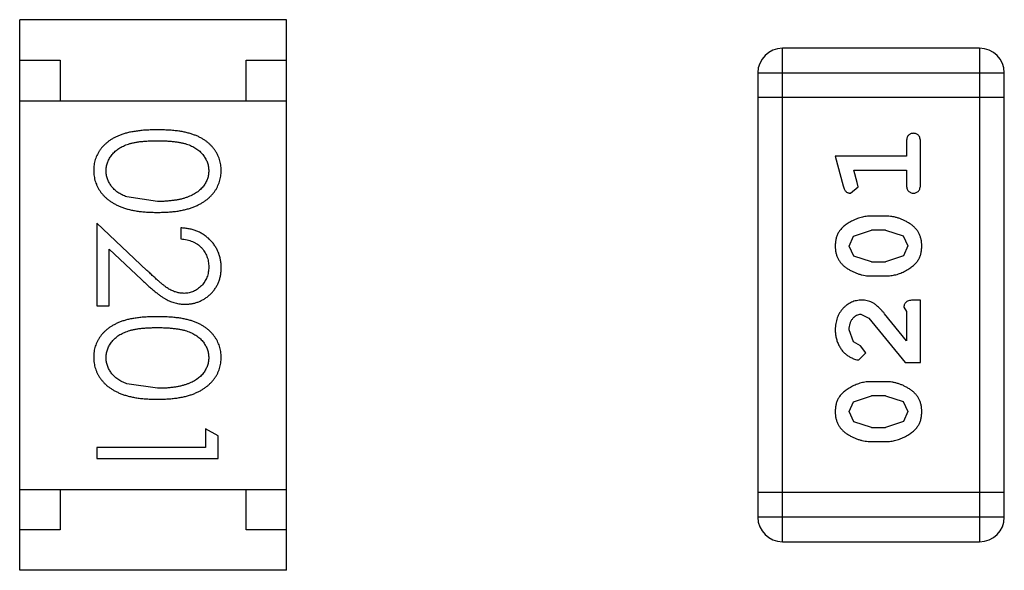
# Model space of a CAD drawing. Header units: inches. Extents: x -13 to 240, y -18 to 126.
# Tile 38 of 112: x 206.162 to 207.379, y 30.491 to 31.171. Entities that reach past the tile are written whole.
import ezdxf

# ---------------------------------------------------------------- set-up
doc = ezdxf.new("R2010")
doc.units = ezdxf.units.IN
doc.header["$LTSCALE"] = 1.21
doc.header["$MEASUREMENT"] = 0
doc.layers.get('0').update_dxf_attribs({"linetype": 'CONTINUOUS'})

msp = doc.modelspace()

# ---------------------------------------------------------------- linework, layer by layer
at = {"color": 7, "linetype": 'Continuous'}
for p, q in [((206.4915, 31.1714), (206.1615, 31.1714)), ((206.1615, 30.4914), (206.1615, 31.1714)), ((206.4915, 30.4914), (206.4915, 31.1714)), ((207.3484, 31.1362), (207.1046, 31.1362)), ((207.1046, 30.5266), (207.1046, 31.1362)), ((207.3484, 31.1362), (207.3484, 30.5266)), ((206.1615, 31.1214), (206.2115, 31.1214)), ((206.2115, 31.1214), (206.2115, 31.0714)), ((206.4415, 31.1214), (206.4915, 31.1214)), ((206.4415, 31.0714), (206.4415, 31.1214)), ((207.0741, 31.1057), (207.3789, 31.1057)), ((207.0741, 31.1057), (207.0741, 30.5571)), ((207.3789, 30.5571), (207.3789, 31.1057)), ((206.1615, 31.0714), (206.4915, 31.0714)), ((207.3789, 31.0752), (207.0741, 31.0752)), ((207.258, 31.0202), (207.258, 31.0029)), ((207.2753, 30.9683), (207.2753, 31.0202)), ((207.258, 31.0029), (207.1699, 31.0029)), ((207.1699, 31.0029), (207.1797, 30.9663)), ((207.193, 30.9856), (207.258, 30.9856)), ((207.1971, 30.9705), (207.193, 30.9856)), ((207.258, 30.9856), (207.258, 30.9683)), ((207.1982, 30.9651), (207.1971, 30.9705)), ((207.1889, 30.9572), (207.1982, 30.9651)), ((206.3318, 30.9469), (206.2941, 30.9526)), ((207.2322, 30.9289), (207.2145, 30.9289)), ((206.3189, 30.8619), (206.2568, 30.92)), ((206.2568, 30.92), (206.2568, 30.8181)), ((206.3607, 30.9143), (206.3607, 30.9008)), ((207.1924, 30.904), (207.2147, 30.9116)), ((207.2319, 30.9116), (207.2147, 30.9116)), ((207.2319, 30.9116), (207.2537, 30.9044)), ((207.1872, 30.8919), (207.1924, 30.904)), ((207.2537, 30.9044), (207.2595, 30.8921)), ((206.2722, 30.8879), (206.3122, 30.8504)), ((206.2722, 30.8181), (206.2722, 30.8879)), ((207.193, 30.8795), (207.1872, 30.8919)), ((207.2595, 30.8921), (207.2542, 30.8799)), ((207.2147, 30.8723), (207.193, 30.8795)), ((207.2542, 30.8799), (207.2319, 30.8723)), ((207.2147, 30.8723), (207.2319, 30.8723)), ((207.2145, 30.855), (207.2322, 30.855)), ((207.2753, 30.8251), (207.2674, 30.8251)), ((207.2753, 30.748), (207.2753, 30.8251)), ((206.2568, 30.8181), (206.2722, 30.8181)), ((207.2548, 30.8164), (207.258, 30.8109)), ((207.2017, 30.8078), (207.2114, 30.803)), ((207.2114, 30.803), (207.2564, 30.748)), ((207.258, 30.7748), (207.2309, 30.8083)), ((207.258, 30.8109), (207.258, 30.7748)), ((207.1925, 30.7734), (207.1872, 30.7883)), ((207.201, 30.7685), (207.1925, 30.7734)), ((207.2076, 30.76), (207.201, 30.7685)), ((207.1992, 30.7512), (207.2076, 30.76)), ((207.2564, 30.748), (207.2753, 30.748)), ((206.3318, 30.7162), (206.2941, 30.7219)), ((207.2322, 30.7244), (207.2145, 30.7244)), ((207.1924, 30.6995), (207.2147, 30.7071)), ((207.2319, 30.7071), (207.2147, 30.7071)), ((207.2319, 30.7071), (207.2537, 30.6999)), ((207.1872, 30.6874), (207.1924, 30.6995)), ((207.2537, 30.6999), (207.2595, 30.6876)), ((207.193, 30.675), (207.1872, 30.6874)), ((207.2595, 30.6876), (207.2542, 30.6754)), ((206.4068, 30.6574), (206.3914, 30.6662)), ((206.3914, 30.6662), (206.3914, 30.6431)), ((207.2147, 30.6678), (207.193, 30.675)), ((207.2147, 30.6678), (207.2319, 30.6678)), ((207.2542, 30.6754), (207.2319, 30.6678)), ((206.4068, 30.6296), (206.4068, 30.6574)), ((206.3914, 30.6431), (206.2568, 30.6431)), ((206.2568, 30.6431), (206.2568, 30.6296)), ((207.2145, 30.6505), (207.2322, 30.6505)), ((206.2568, 30.6296), (206.4068, 30.6296)), ((206.1615, 30.5914), (206.4915, 30.5914)), ((206.2115, 30.5914), (206.2115, 30.5414)), ((206.4415, 30.5414), (206.4415, 30.5914)), ((207.3789, 30.5875), (207.0741, 30.5875)), ((207.3789, 30.5571), (207.0741, 30.5571)), ((206.2115, 30.5414), (206.1615, 30.5414)), ((206.4915, 30.5414), (206.4415, 30.5414)), ((207.1046, 30.5266), (207.3484, 30.5266)), ((206.4915, 30.4914), (206.1615, 30.4914))]:
    msp.add_line(p, q, dxfattribs=at)
for centre, start, end in [((207.1046, 31.1057), 90, 180), ((207.3484, 31.1057), 0, 90), ((207.1046, 30.5571), 180, 270), ((207.3484, 30.5571), 270, 0)]:
    msp.add_arc(centre, 0.0305, start, end, dxfattribs=at)
for points, knots in [([(206.3317, 31.0354), (206.3294, 31.0354), (206.3247, 31.0354), (206.318, 31.0351), (206.3116, 31.0346), (206.3057, 31.0338), (206.3001, 31.0329), (206.295, 31.0319), (206.2903, 31.0306), (206.2859, 31.0291), (206.2819, 31.0274), (206.2782, 31.0255), (206.2747, 31.0235), (206.2715, 31.0213), (206.2686, 31.019), (206.2658, 31.0165), (206.2634, 31.0139), (206.2612, 31.0111), (206.2593, 31.0082), (206.2576, 31.0051), (206.2561, 31.0021), (206.255, 30.9989), (206.2541, 30.9956), (206.2534, 30.9922), (206.253, 30.9888), (206.253, 30.9864), (206.253, 30.9853)], [0, 0, 0, 0, 0.068113, 0.132564, 0.193427, 0.250218, 0.303569, 0.353576, 0.400235, 0.443586, 0.484619, 0.524292, 0.56238, 0.599049, 0.63494, 0.669782, 0.704009, 0.737842, 0.771098, 0.803896, 0.836415, 0.868639, 0.900715, 0.933378, 0.966213, 1, 1, 1, 1]), ([(206.4107, 30.9853), (206.4106, 30.9864), (206.4106, 30.9888), (206.4102, 30.9922), (206.4095, 30.9956), (206.4086, 30.9989), (206.4074, 31.0021), (206.406, 31.0052), (206.4042, 31.0083), (206.4023, 31.0112), (206.4001, 31.014), (206.3976, 31.0167), (206.3949, 31.0191), (206.392, 31.0215), (206.3887, 31.0236), (206.3853, 31.0257), (206.3816, 31.0275), (206.3776, 31.0291), (206.3733, 31.0306), (206.3686, 31.0319), (206.3635, 31.033), (206.358, 31.0339), (206.352, 31.0346), (206.3456, 31.0351), (206.3388, 31.0354), (206.3341, 31.0354), (206.3317, 31.0354)], [0, 0, 0, 0, 0.033742, 0.066533, 0.099153, 0.13154, 0.164087, 0.196563, 0.229707, 0.263315, 0.297504, 0.331686, 0.366482, 0.4021, 0.438958, 0.476748, 0.515985, 0.556589, 0.599519, 0.645765, 0.695487, 0.748721, 0.805687, 0.866754, 0.931405, 1, 1, 1, 1]), ([(207.2666, 31.0312), (207.266, 31.0311), (207.2648, 31.0311), (207.2631, 31.0306), (207.2616, 31.0297), (207.2603, 31.0286), (207.2592, 31.027), (207.2585, 31.0251), (207.258, 31.0227), (207.258, 31.0211), (207.258, 31.0202)], [0, 0, 0, 0, 0.11517, 0.223509, 0.328254, 0.438012, 0.553651, 0.682263, 0.830856, 1, 1, 1, 1]), ([(207.2753, 31.0202), (207.2752, 31.0211), (207.2752, 31.0227), (207.2747, 31.0251), (207.274, 31.027), (207.2729, 31.0286), (207.2716, 31.0297), (207.2701, 31.0306), (207.2684, 31.0311), (207.2672, 31.0311), (207.2666, 31.0312)], [0, 0, 0, 0, 0.169012, 0.317488, 0.445429, 0.560977, 0.67065, 0.776666, 0.88492, 1, 1, 1, 1]), ([(206.2683, 30.9848), (206.2684, 30.9865), (206.2686, 30.9898), (206.2699, 30.9946), (206.272, 30.9994), (206.2743, 31.0031), (206.2766, 31.006), (206.2786, 31.0081), (206.2807, 31.0099), (206.283, 31.0117), (206.2855, 31.0133), (206.2883, 31.0148), (206.2912, 31.0162), (206.2943, 31.0174), (206.2977, 31.0185), (206.3014, 31.0194), (206.3056, 31.0202), (206.3101, 31.0209), (206.315, 31.0213), (206.3203, 31.0217), (206.3259, 31.0219), (206.3298, 31.0219), (206.3318, 31.0219)], [0, 0, 0, 0, 0.060034, 0.120278, 0.182348, 0.247919, 0.281641, 0.315701, 0.350322, 0.385703, 0.421819, 0.459196, 0.497866, 0.538301, 0.58121, 0.628183, 0.679403, 0.734699, 0.794074, 0.858416, 0.927049, 1, 1, 1, 1]), ([(206.3318, 31.0219), (206.3338, 31.0219), (206.3377, 31.0219), (206.3434, 31.0217), (206.3487, 31.0213), (206.3536, 31.0208), (206.3581, 31.0202), (206.3622, 31.0194), (206.366, 31.0185), (206.3694, 31.0174), (206.3725, 31.0161), (206.3754, 31.0148), (206.3781, 31.0133), (206.3806, 31.0117), (206.383, 31.0099), (206.3851, 31.008), (206.387, 31.006), (206.3893, 31.0031), (206.3916, 30.9994), (206.3938, 30.9947), (206.395, 30.9898), (206.3952, 30.9865), (206.3953, 30.9848)], [0, 0, 0, 0, 0.073302, 0.142286, 0.206253, 0.266017, 0.321612, 0.372532, 0.419497, 0.462398, 0.502825, 0.541489, 0.579034, 0.615143, 0.650298, 0.684912, 0.718701, 0.752189, 0.817245, 0.879117, 0.939613, 1, 1, 1, 1]), ([(206.253, 30.9853), (206.253, 30.9841), (206.253, 30.9817), (206.2535, 30.9782), (206.2541, 30.9747), (206.255, 30.9714), (206.2563, 30.9681), (206.2577, 30.9649), (206.2595, 30.9619), (206.2614, 30.9588), (206.2637, 30.9559), (206.2662, 30.9532), (206.269, 30.9506), (206.272, 30.9482), (206.2753, 30.946), (206.2789, 30.9439), (206.2827, 30.942), (206.2868, 30.9402), (206.2912, 30.9386), (206.2959, 30.9372), (206.301, 30.9361), (206.3065, 30.9351), (206.3123, 30.9344), (206.3184, 30.9339), (206.325, 30.9336), (206.3295, 30.9335), (206.3317, 30.9335)], [0, 0, 0, 0, 0.033824, 0.067298, 0.10028, 0.133019, 0.165736, 0.198792, 0.232372, 0.266409, 0.301016, 0.336196, 0.371972, 0.408574, 0.446394, 0.485225, 0.525372, 0.567224, 0.611081, 0.65775, 0.70702, 0.759235, 0.814484, 0.873227, 0.934937, 1, 1, 1, 1]), ([(206.2941, 30.9526), (206.293, 30.953), (206.291, 30.9538), (206.2881, 30.9551), (206.2853, 30.9566), (206.2828, 30.9582), (206.2805, 30.9599), (206.2784, 30.9618), (206.2765, 30.9638), (206.2742, 30.9666), (206.2719, 30.9703), (206.2699, 30.975), (206.2685, 30.9798), (206.2684, 30.9831), (206.2683, 30.9848)], [0, 0, 0, 0, 0.075949, 0.148549, 0.218996, 0.286119, 0.351826, 0.416074, 0.478265, 0.540325, 0.660405, 0.774606, 0.887187, 1, 1, 1, 1]), ([(206.3317, 30.9335), (206.334, 30.9335), (206.3385, 30.9336), (206.3451, 30.9339), (206.3513, 30.9344), (206.3572, 30.9351), (206.3626, 30.9361), (206.3678, 30.9373), (206.3725, 30.9387), (206.3769, 30.9403), (206.381, 30.9421), (206.3849, 30.944), (206.3884, 30.9461), (206.3917, 30.9483), (206.3947, 30.9508), (206.3975, 30.9533), (206.4, 30.9561), (206.4023, 30.9589), (206.4043, 30.9619), (206.406, 30.965), (206.4074, 30.9682), (206.4086, 30.9714), (206.4095, 30.9748), (206.4102, 30.9782), (206.4106, 30.9817), (206.4106, 30.9841), (206.4107, 30.9853)], [0, 0, 0, 0, 0.065278, 0.127205, 0.186168, 0.241675, 0.294115, 0.343609, 0.390387, 0.434463, 0.476646, 0.517002, 0.555936, 0.593716, 0.630057, 0.665601, 0.700745, 0.734917, 0.768681, 0.802087, 0.834849, 0.867433, 0.900138, 0.932806, 0.966212, 1, 1, 1, 1]), ([(206.3953, 30.9848), (206.3952, 30.9832), (206.395, 30.9799), (206.3938, 30.975), (206.3916, 30.9704), (206.3893, 30.9666), (206.387, 30.9638), (206.385, 30.9617), (206.3828, 30.9598), (206.3803, 30.958), (206.3776, 30.9563), (206.3746, 30.9547), (206.3715, 30.9533), (206.368, 30.9519), (206.3644, 30.9508), (206.3605, 30.9497), (206.3563, 30.9489), (206.3519, 30.9482), (206.3472, 30.9477), (206.3423, 30.9472), (206.3371, 30.947), (206.3336, 30.947), (206.3318, 30.9469)], [0, 0, 0, 0, 0.059689, 0.119507, 0.181075, 0.246162, 0.279894, 0.314468, 0.350403, 0.387474, 0.426147, 0.466624, 0.508745, 0.553328, 0.600058, 0.649177, 0.700552, 0.754894, 0.811825, 0.871514, 0.934319, 1, 1, 1, 1]), ([(207.1797, 30.9663), (207.18, 30.9654), (207.1805, 30.9639), (207.1813, 30.9618), (207.1822, 30.9602), (207.1832, 30.959), (207.1844, 30.9582), (207.1858, 30.9576), (207.1873, 30.9573), (207.1883, 30.9573), (207.1889, 30.9572)], [0, 0, 0, 0, 0.187321, 0.344927, 0.475328, 0.579604, 0.674244, 0.773631, 0.882025, 1, 1, 1, 1]), ([(207.258, 30.9683), (207.258, 30.9674), (207.258, 30.9657), (207.2585, 30.9633), (207.2592, 30.9614), (207.2603, 30.9598), (207.2616, 30.9587), (207.2631, 30.9578), (207.2648, 30.9573), (207.266, 30.9573), (207.2666, 30.9572)], [0, 0, 0, 0, 0.169102, 0.317658, 0.446239, 0.563118, 0.671828, 0.776546, 0.884858, 1, 1, 1, 1]), ([(207.2666, 30.9572), (207.2672, 30.9573), (207.2684, 30.9573), (207.2701, 30.9578), (207.2716, 30.9587), (207.2729, 30.9598), (207.274, 30.9614), (207.2747, 30.9634), (207.2752, 30.9657), (207.2752, 30.9674), (207.2753, 30.9683)], [0, 0, 0, 0, 0.115051, 0.223278, 0.329269, 0.437893, 0.554681, 0.682591, 0.83103, 1, 1, 1, 1]), ([(207.2145, 30.9289), (207.2134, 30.9289), (207.2112, 30.9289), (207.2081, 30.9286), (207.2049, 30.928), (207.2018, 30.9274), (207.1988, 30.9264), (207.1958, 30.9253), (207.1928, 30.924), (207.1899, 30.9225), (207.1872, 30.9209), (207.1846, 30.9193), (207.1823, 30.9176), (207.1802, 30.916), (207.1783, 30.9143), (207.1767, 30.9126), (207.1753, 30.9108), (207.1737, 30.9085), (207.1721, 30.9053), (207.1708, 30.9011), (207.17, 30.8966), (207.1699, 30.8934), (207.1699, 30.8918)], [0, 0, 0, 0, 0.049855, 0.099516, 0.148482, 0.19758, 0.246804, 0.296268, 0.346517, 0.397047, 0.446826, 0.49336, 0.537801, 0.579207, 0.617974, 0.654833, 0.689171, 0.722088, 0.786392, 0.853518, 0.924186, 1, 1, 1, 1]), ([(207.2768, 30.892), (207.2768, 30.8935), (207.2767, 30.8963), (207.276, 30.9004), (207.2749, 30.9042), (207.2733, 30.9078), (207.2713, 30.9111), (207.2687, 30.9142), (207.2658, 30.917), (207.2624, 30.9194), (207.2588, 30.9216), (207.2551, 30.9236), (207.2514, 30.9252), (207.2477, 30.9266), (207.2439, 30.9276), (207.24, 30.9284), (207.2361, 30.9288), (207.2335, 30.9289), (207.2322, 30.9289)], [0, 0, 0, 0, 0.067217, 0.131051, 0.19272, 0.252824, 0.312745, 0.373449, 0.436041, 0.501494, 0.567761, 0.632087, 0.695096, 0.757109, 0.817993, 0.878657, 0.939311, 1, 1, 1, 1]), ([(206.4107, 30.8653), (206.4106, 30.867), (206.4105, 30.8703), (206.4099, 30.8751), (206.4087, 30.8798), (206.4072, 30.8842), (206.4052, 30.8884), (206.4028, 30.8924), (206.3999, 30.8963), (206.3966, 30.8998), (206.393, 30.9031), (206.3891, 30.9059), (206.385, 30.9084), (206.3806, 30.9104), (206.3759, 30.912), (206.3711, 30.9132), (206.3659, 30.914), (206.3624, 30.9142), (206.3607, 30.9143)], [0, 0, 0, 0, 0.06445, 0.126725, 0.187421, 0.247417, 0.306749, 0.366595, 0.427749, 0.490235, 0.553031, 0.614805, 0.676505, 0.738096, 0.801021, 0.864897, 0.931209, 1, 1, 1, 1]), ([(206.3607, 30.9008), (206.362, 30.9007), (206.3646, 30.9004), (206.3684, 30.8997), (206.3719, 30.8987), (206.3752, 30.8975), (206.3783, 30.896), (206.3812, 30.8942), (206.3838, 30.8923), (206.3862, 30.89), (206.3883, 30.8875), (206.3902, 30.8849), (206.3918, 30.8821), (206.393, 30.8792), (206.394, 30.8761), (206.3948, 30.8729), (206.3952, 30.8695), (206.3952, 30.8672), (206.3953, 30.866)], [0, 0, 0, 0, 0.073648, 0.143686, 0.210962, 0.275557, 0.338064, 0.399311, 0.4594, 0.51934, 0.579024, 0.637809, 0.695959, 0.754122, 0.813113, 0.873453, 0.935561, 1, 1, 1, 1]), ([(207.1699, 30.8918), (207.1699, 30.8903), (207.17, 30.8875), (207.1707, 30.8835), (207.1718, 30.8796), (207.1734, 30.876), (207.1755, 30.8727), (207.178, 30.8697), (207.1809, 30.8669), (207.1843, 30.8644), (207.1879, 30.8622), (207.1916, 30.8603), (207.1953, 30.8587), (207.1991, 30.8573), (207.2029, 30.8563), (207.2067, 30.8555), (207.2106, 30.8551), (207.2132, 30.855), (207.2145, 30.855)], [0, 0, 0, 0, 0.06692, 0.130834, 0.19258, 0.252759, 0.312631, 0.373411, 0.436359, 0.501894, 0.568244, 0.632472, 0.69556, 0.757163, 0.818592, 0.878885, 0.939235, 1, 1, 1, 1]), ([(207.2322, 30.855), (207.2333, 30.855), (207.2354, 30.855), (207.2386, 30.8554), (207.2417, 30.8558), (207.2448, 30.8565), (207.2479, 30.8574), (207.2508, 30.8585), (207.2538, 30.8598), (207.2567, 30.8613), (207.2594, 30.8628), (207.262, 30.8645), (207.2643, 30.8661), (207.2664, 30.8678), (207.2683, 30.8695), (207.2699, 30.8712), (207.2713, 30.8729), (207.2729, 30.8753), (207.2745, 30.8784), (207.2759, 30.8826), (207.2767, 30.8872), (207.2768, 30.8904), (207.2768, 30.892)], [0, 0, 0, 0, 0.049886, 0.09882, 0.148132, 0.19689, 0.246038, 0.295176, 0.345305, 0.395692, 0.445312, 0.491875, 0.535813, 0.577009, 0.616081, 0.652689, 0.687585, 0.720206, 0.785062, 0.85223, 0.923759, 1, 1, 1, 1]), ([(206.3649, 30.8335), (206.3632, 30.8336), (206.36, 30.8337), (206.3552, 30.8347), (206.3506, 30.8364), (206.3467, 30.8384), (206.3436, 30.8404), (206.3409, 30.8423), (206.338, 30.8447), (206.3347, 30.8473), (206.3312, 30.8504), (206.3273, 30.8539), (206.3232, 30.8577), (206.3204, 30.8604), (206.3189, 30.8619)], [0, 0, 0, 0, 0.088014, 0.174976, 0.2638, 0.355443, 0.406413, 0.465519, 0.533076, 0.609353, 0.693899, 0.787171, 0.889197, 1, 1, 1, 1]), ([(206.3953, 30.866), (206.3952, 30.8649), (206.3952, 30.8627), (206.3947, 30.8595), (206.3941, 30.8564), (206.3931, 30.8534), (206.3918, 30.8506), (206.3903, 30.8479), (206.3884, 30.8453), (206.3863, 30.8429), (206.384, 30.8407), (206.3816, 30.8388), (206.3791, 30.8371), (206.3765, 30.8358), (206.3737, 30.8348), (206.3709, 30.834), (206.3679, 30.8336), (206.3659, 30.8335), (206.3649, 30.8335)], [0, 0, 0, 0, 0.068027, 0.133505, 0.19695, 0.26027, 0.322741, 0.384982, 0.448465, 0.513424, 0.578224, 0.640011, 0.700094, 0.760067, 0.819012, 0.877878, 0.938035, 1, 1, 1, 1]), ([(206.3661, 30.82), (206.3675, 30.8201), (206.3705, 30.8202), (206.3748, 30.8207), (206.3789, 30.8217), (206.3829, 30.8231), (206.3868, 30.8249), (206.3905, 30.827), (206.3941, 30.8296), (206.3974, 30.8325), (206.4006, 30.8357), (206.4032, 30.8393), (206.4055, 30.843), (206.4074, 30.847), (206.4089, 30.8513), (206.4099, 30.8557), (206.4105, 30.8605), (206.4106, 30.8637), (206.4107, 30.8653)], [0, 0, 0, 0, 0.06271, 0.123347, 0.183401, 0.242828, 0.302097, 0.36242, 0.423725, 0.487032, 0.550491, 0.612709, 0.674265, 0.73617, 0.799211, 0.863483, 0.930525, 1, 1, 1, 1]), ([(206.3122, 30.8504), (206.3138, 30.8489), (206.3168, 30.8462), (206.3211, 30.8422), (206.3252, 30.8387), (206.3291, 30.8355), (206.3327, 30.8326), (206.3361, 30.8301), (206.3393, 30.828), (206.3431, 30.8257), (206.3478, 30.8234), (206.3537, 30.8215), (206.3598, 30.8202), (206.364, 30.8201), (206.3661, 30.82)], [0, 0, 0, 0, 0.09953, 0.192079, 0.277712, 0.357454, 0.429648, 0.495771, 0.555538, 0.608657, 0.707578, 0.804328, 0.901298, 1, 1, 1, 1]), ([(207.2026, 30.8251), (207.2015, 30.8251), (207.1993, 30.825), (207.1961, 30.8245), (207.193, 30.8237), (207.19, 30.8226), (207.1871, 30.8211), (207.1844, 30.8193), (207.1818, 30.8172), (207.1794, 30.8148), (207.1772, 30.8122), (207.1752, 30.8093), (207.1735, 30.8063), (207.1722, 30.8031), (207.1712, 30.7997), (207.1704, 30.7961), (207.1699, 30.7923), (207.1699, 30.7897), (207.1699, 30.7884)], [0, 0, 0, 0, 0.060981, 0.120256, 0.178148, 0.236115, 0.293993, 0.352864, 0.413358, 0.476056, 0.539296, 0.602396, 0.665116, 0.728325, 0.792919, 0.859317, 0.928302, 1, 1, 1, 1]), ([(207.2309, 30.8083), (207.2301, 30.8092), (207.2287, 30.8109), (207.2264, 30.8133), (207.2243, 30.8154), (207.2223, 30.8173), (207.2205, 30.8189), (207.2187, 30.8202), (207.2171, 30.8213), (207.215, 30.8225), (207.2125, 30.8235), (207.2093, 30.8244), (207.206, 30.825), (207.2038, 30.8251), (207.2026, 30.8251)], [0, 0, 0, 0, 0.103002, 0.197728, 0.285279, 0.365235, 0.437224, 0.502446, 0.560545, 0.611446, 0.707576, 0.80349, 0.900532, 1, 1, 1, 1]), ([(207.2674, 30.8251), (207.2663, 30.8251), (207.2643, 30.825), (207.2616, 30.8246), (207.2594, 30.8239), (207.2577, 30.8229), (207.2564, 30.8215), (207.2555, 30.82), (207.2549, 30.8183), (207.2548, 30.8171), (207.2548, 30.8164)], [0, 0, 0, 0, 0.1844, 0.34094, 0.473574, 0.586824, 0.690029, 0.789175, 0.890445, 1, 1, 1, 1]), ([(206.3317, 30.8046), (206.3294, 30.8046), (206.3247, 30.8046), (206.318, 30.8043), (206.3116, 30.8038), (206.3057, 30.8031), (206.3001, 30.8022), (206.295, 30.8011), (206.2903, 30.7998), (206.2859, 30.7983), (206.2819, 30.7966), (206.2782, 30.7947), (206.2747, 30.7927), (206.2715, 30.7905), (206.2686, 30.7882), (206.2658, 30.7858), (206.2634, 30.7831), (206.2612, 30.7803), (206.2593, 30.7774), (206.2576, 30.7744), (206.2561, 30.7713), (206.255, 30.7681), (206.2541, 30.7648), (206.2534, 30.7615), (206.253, 30.758), (206.253, 30.7557), (206.253, 30.7545)], [0, 0, 0, 0, 0.068113, 0.132564, 0.193427, 0.250218, 0.303569, 0.353576, 0.400235, 0.443586, 0.484619, 0.524292, 0.56238, 0.599049, 0.63494, 0.669782, 0.704009, 0.737842, 0.771098, 0.803896, 0.836415, 0.868639, 0.900715, 0.933378, 0.966213, 1, 1, 1, 1]), ([(206.4107, 30.7545), (206.4106, 30.7557), (206.4106, 30.758), (206.4102, 30.7615), (206.4095, 30.7648), (206.4086, 30.7681), (206.4074, 30.7713), (206.406, 30.7745), (206.4042, 30.7775), (206.4023, 30.7804), (206.4001, 30.7832), (206.3976, 30.7859), (206.3949, 30.7884), (206.392, 30.7907), (206.3887, 30.7928), (206.3853, 30.7949), (206.3816, 30.7967), (206.3776, 30.7984), (206.3733, 30.7999), (206.3686, 30.8011), (206.3635, 30.8023), (206.358, 30.8031), (206.352, 30.8038), (206.3456, 30.8043), (206.3388, 30.8046), (206.3341, 30.8046), (206.3317, 30.8046)], [0, 0, 0, 0, 0.033742, 0.066533, 0.099153, 0.13154, 0.164087, 0.196563, 0.229707, 0.263315, 0.297504, 0.331686, 0.366482, 0.4021, 0.438958, 0.476748, 0.515985, 0.556589, 0.599519, 0.645765, 0.695487, 0.748721, 0.805687, 0.866754, 0.931405, 1, 1, 1, 1]), ([(207.1872, 30.7883), (207.1872, 30.7897), (207.1873, 30.7924), (207.1881, 30.7962), (207.1895, 30.7996), (207.1914, 30.8025), (207.1937, 30.8048), (207.1962, 30.8065), (207.1989, 30.8076), (207.2008, 30.8077), (207.2017, 30.8078)], [0, 0, 0, 0, 0.156344, 0.299348, 0.4327, 0.561, 0.682299, 0.791883, 0.89611, 1, 1, 1, 1]), ([(206.2683, 30.754), (206.2684, 30.7557), (206.2686, 30.759), (206.2699, 30.7639), (206.272, 30.7686), (206.2743, 30.7724), (206.2766, 30.7752), (206.2786, 30.7773), (206.2807, 30.7792), (206.283, 30.7809), (206.2855, 30.7826), (206.2883, 30.784), (206.2912, 30.7854), (206.2943, 30.7866), (206.2977, 30.7877), (206.3014, 30.7887), (206.3056, 30.7894), (206.3101, 30.7901), (206.315, 30.7906), (206.3203, 30.7909), (206.3259, 30.7912), (206.3298, 30.7912), (206.3318, 30.7912)], [0, 0, 0, 0, 0.060034, 0.120278, 0.182348, 0.247919, 0.281641, 0.315701, 0.350322, 0.385703, 0.421819, 0.459196, 0.497866, 0.538301, 0.58121, 0.628183, 0.679403, 0.734699, 0.794074, 0.858416, 0.927049, 1, 1, 1, 1]), ([(206.3318, 30.7912), (206.3338, 30.7912), (206.3377, 30.7912), (206.3434, 30.7909), (206.3487, 30.7906), (206.3536, 30.79), (206.3581, 30.7894), (206.3622, 30.7886), (206.366, 30.7877), (206.3694, 30.7866), (206.3725, 30.7854), (206.3754, 30.784), (206.3781, 30.7825), (206.3806, 30.7809), (206.383, 30.7791), (206.3851, 30.7772), (206.387, 30.7752), (206.3893, 30.7724), (206.3916, 30.7686), (206.3938, 30.7639), (206.395, 30.759), (206.3952, 30.7557), (206.3953, 30.754)], [0, 0, 0, 0, 0.073302, 0.142286, 0.206253, 0.266017, 0.321612, 0.372532, 0.419497, 0.462398, 0.502825, 0.541489, 0.579034, 0.615143, 0.650298, 0.684912, 0.718701, 0.752189, 0.817245, 0.879117, 0.939613, 1, 1, 1, 1]), ([(207.1699, 30.7884), (207.1699, 30.7867), (207.17, 30.7834), (207.1709, 30.7784), (207.1723, 30.7737), (207.1743, 30.7692), (207.1767, 30.765), (207.1796, 30.7614), (207.1828, 30.7582), (207.1864, 30.7557), (207.19, 30.7538), (207.1933, 30.7523), (207.1963, 30.7514), (207.1983, 30.7512), (207.1992, 30.7512)], [0, 0, 0, 0, 0.098286, 0.193983, 0.289056, 0.384352, 0.477435, 0.566197, 0.652355, 0.737986, 0.818188, 0.887401, 0.94802, 1, 1, 1, 1]), ([(206.253, 30.7545), (206.253, 30.7533), (206.253, 30.7509), (206.2535, 30.7474), (206.2541, 30.744), (206.255, 30.7406), (206.2563, 30.7374), (206.2577, 30.7342), (206.2595, 30.7311), (206.2614, 30.7281), (206.2637, 30.7252), (206.2662, 30.7224), (206.269, 30.7198), (206.272, 30.7174), (206.2753, 30.7152), (206.2789, 30.7131), (206.2827, 30.7112), (206.2868, 30.7094), (206.2912, 30.7078), (206.2959, 30.7065), (206.301, 30.7053), (206.3065, 30.7043), (206.3123, 30.7036), (206.3184, 30.7031), (206.325, 30.7028), (206.3295, 30.7027), (206.3317, 30.7027)], [0, 0, 0, 0, 0.033824, 0.067298, 0.10028, 0.133019, 0.165736, 0.198792, 0.232372, 0.266409, 0.301016, 0.336196, 0.371972, 0.408574, 0.446394, 0.485225, 0.525372, 0.567224, 0.611081, 0.65775, 0.70702, 0.759235, 0.814484, 0.873227, 0.934937, 1, 1, 1, 1]), ([(206.2941, 30.7219), (206.293, 30.7222), (206.291, 30.723), (206.2881, 30.7243), (206.2853, 30.7258), (206.2828, 30.7274), (206.2805, 30.7292), (206.2784, 30.731), (206.2765, 30.733), (206.2742, 30.7358), (206.2719, 30.7395), (206.2699, 30.7442), (206.2685, 30.7491), (206.2684, 30.7524), (206.2683, 30.754)], [0, 0, 0, 0, 0.075949, 0.148549, 0.218996, 0.286119, 0.351826, 0.416074, 0.478265, 0.540325, 0.660405, 0.774606, 0.887187, 1, 1, 1, 1]), ([(206.3317, 30.7027), (206.334, 30.7027), (206.3385, 30.7028), (206.3451, 30.7031), (206.3513, 30.7036), (206.3572, 30.7044), (206.3626, 30.7053), (206.3678, 30.7065), (206.3725, 30.7079), (206.3769, 30.7095), (206.381, 30.7113), (206.3849, 30.7132), (206.3884, 30.7153), (206.3917, 30.7176), (206.3947, 30.72), (206.3975, 30.7226), (206.4, 30.7253), (206.4023, 30.7282), (206.4043, 30.7311), (206.406, 30.7342), (206.4074, 30.7374), (206.4086, 30.7407), (206.4095, 30.744), (206.4102, 30.7474), (206.4106, 30.7509), (206.4106, 30.7533), (206.4107, 30.7545)], [0, 0, 0, 0, 0.065278, 0.127205, 0.186168, 0.241675, 0.294115, 0.343609, 0.390387, 0.434463, 0.476646, 0.517002, 0.555936, 0.593716, 0.630057, 0.665601, 0.700745, 0.734917, 0.768681, 0.802087, 0.834849, 0.867433, 0.900138, 0.932806, 0.966212, 1, 1, 1, 1]), ([(206.3953, 30.754), (206.3952, 30.7524), (206.395, 30.7491), (206.3938, 30.7443), (206.3916, 30.7396), (206.3893, 30.7359), (206.387, 30.733), (206.385, 30.7309), (206.3828, 30.729), (206.3803, 30.7272), (206.3776, 30.7255), (206.3746, 30.7239), (206.3715, 30.7225), (206.368, 30.7212), (206.3644, 30.72), (206.3605, 30.7189), (206.3563, 30.7181), (206.3519, 30.7174), (206.3472, 30.7169), (206.3423, 30.7164), (206.3371, 30.7162), (206.3336, 30.7162), (206.3318, 30.7162)], [0, 0, 0, 0, 0.059689, 0.119507, 0.181075, 0.246162, 0.279894, 0.314468, 0.350403, 0.387474, 0.426147, 0.466624, 0.508745, 0.553328, 0.600058, 0.649177, 0.700552, 0.754894, 0.811825, 0.871514, 0.934319, 1, 1, 1, 1]), ([(207.2145, 30.7244), (207.2134, 30.7244), (207.2112, 30.7244), (207.2081, 30.7241), (207.2049, 30.7235), (207.2018, 30.7229), (207.1988, 30.7219), (207.1958, 30.7208), (207.1928, 30.7195), (207.1899, 30.718), (207.1872, 30.7164), (207.1846, 30.7148), (207.1823, 30.7131), (207.1802, 30.7115), (207.1783, 30.7098), (207.1767, 30.7081), (207.1753, 30.7063), (207.1737, 30.704), (207.1721, 30.7008), (207.1708, 30.6966), (207.17, 30.6921), (207.1699, 30.6889), (207.1699, 30.6873)], [0, 0, 0, 0, 0.049855, 0.099516, 0.148482, 0.19758, 0.246804, 0.296268, 0.346517, 0.397047, 0.446826, 0.49336, 0.537801, 0.579207, 0.617974, 0.654833, 0.689171, 0.722088, 0.786392, 0.853518, 0.924186, 1, 1, 1, 1]), ([(207.2768, 30.6875), (207.2768, 30.689), (207.2767, 30.6918), (207.276, 30.6959), (207.2749, 30.6997), (207.2733, 30.7033), (207.2713, 30.7066), (207.2687, 30.7096), (207.2658, 30.7125), (207.2624, 30.7149), (207.2588, 30.7171), (207.2551, 30.7191), (207.2514, 30.7207), (207.2477, 30.7221), (207.2439, 30.7231), (207.24, 30.7239), (207.2361, 30.7243), (207.2335, 30.7244), (207.2322, 30.7244)], [0, 0, 0, 0, 0.067217, 0.131051, 0.19272, 0.252824, 0.312745, 0.373449, 0.436041, 0.501494, 0.567761, 0.632087, 0.695096, 0.757109, 0.817993, 0.878657, 0.939311, 1, 1, 1, 1]), ([(207.1699, 30.6873), (207.1699, 30.6858), (207.17, 30.683), (207.1707, 30.6789), (207.1718, 30.6751), (207.1734, 30.6715), (207.1755, 30.6682), (207.178, 30.6652), (207.1809, 30.6624), (207.1843, 30.6599), (207.1879, 30.6577), (207.1916, 30.6558), (207.1953, 30.6541), (207.1991, 30.6528), (207.2029, 30.6518), (207.2067, 30.651), (207.2106, 30.6506), (207.2132, 30.6505), (207.2145, 30.6505)], [0, 0, 0, 0, 0.06692, 0.130834, 0.19258, 0.252759, 0.312631, 0.373411, 0.436359, 0.501894, 0.568244, 0.632472, 0.69556, 0.757163, 0.818592, 0.878885, 0.939235, 1, 1, 1, 1]), ([(207.2322, 30.6505), (207.2333, 30.6505), (207.2354, 30.6505), (207.2386, 30.6508), (207.2417, 30.6513), (207.2448, 30.652), (207.2479, 30.6529), (207.2508, 30.654), (207.2538, 30.6553), (207.2567, 30.6568), (207.2594, 30.6583), (207.262, 30.66), (207.2643, 30.6616), (207.2664, 30.6632), (207.2683, 30.6649), (207.2699, 30.6666), (207.2713, 30.6684), (207.2729, 30.6707), (207.2745, 30.6739), (207.2759, 30.6781), (207.2767, 30.6827), (207.2768, 30.6859), (207.2768, 30.6875)], [0, 0, 0, 0, 0.049886, 0.09882, 0.148132, 0.19689, 0.246038, 0.295176, 0.345305, 0.395692, 0.445312, 0.491875, 0.535813, 0.577009, 0.616081, 0.652689, 0.687585, 0.720206, 0.785062, 0.85223, 0.923759, 1, 1, 1, 1])]:
    msp.add_open_spline(points, degree=3, knots=knots, dxfattribs=at)

doc.saveas('drawing.dxf')
